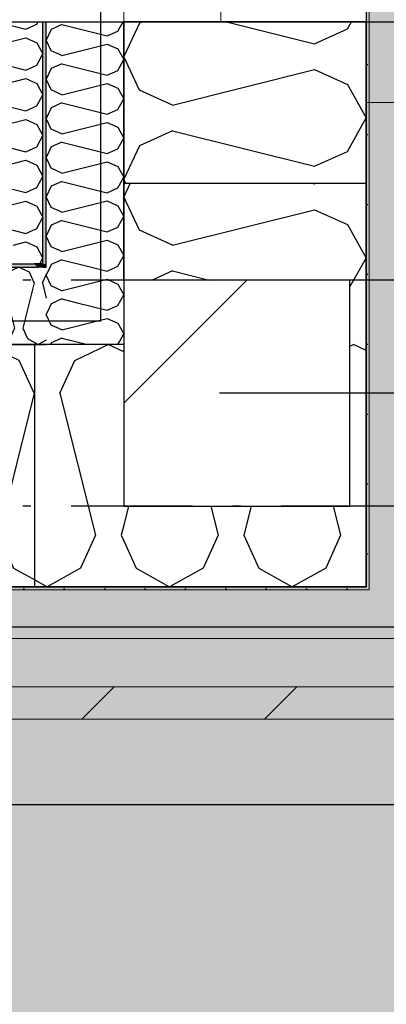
# Model space of a CAD drawing. Header units: millimetres. Extents: x -173281 to 144469, y -85977 to 83288.
# Tile 38 of 88: x -71078 to -70851, y -45421 to -44811. Entities that reach past the tile are written whole.
import ezdxf

# ---------------------------------------------------------------- set-up
doc = ezdxf.new("R2010")
doc.units = ezdxf.units.MM
doc.header["$LTSCALE"] = 0.5
doc.header["$MEASUREMENT"] = 0
for name, pattern in [('Over snittplan', [260, 150, -50, 10, -50]), ('PLINE', [0]), ('Prikk & stiplet', [1340.555525, 705.555534, -352.777767, 0, -282.222223])]:
    doc.linetypes.add(name, pattern=pattern)
for name, color, linetype in [('222- Søyler', 7, 'Continuous'), ('222- Søyler  (Skravur)', 7, 'Continuous'), ('223- Bjelker', 7, 'Continuous'), ('231- Bærende yttervegger', 7, 'Continuous'), ('231- Bærende yttervegger (Skravur)', 7, 'Continuous'), ('231- Bærende yttervegger(Nye konstruksjoner)', 7, 'Continuous'), ('232- Ikke-bærende yttervegger', 7, 'Continuous'), ('232- Ikke-bærende yttervegger (Skravur)(Nye konstruksjoner)', 7, 'Continuous'), ('232- Ikke-bærende yttervegger(Nye konstruksjoner)', 7, 'Continuous'), ('235- Utvendig kledning og overflate (Skravur)(Nye konstruksjoner)', 7, 'Continuous'), ('244- Vinduer_ dører_ foldevegger(Nye konstruksjoner)', 7, 'Continuous'), ('252- Gulv på grunn_ bunnplate', 7, 'Continuous'), ('256- Faste himlinger og overflatebehandling(Nye konstruksjoner)', 7, 'Continuous')]:
    doc.layers.add(name, color=color, linetype=linetype)
doc.layers.add('234- Vinduer_ dører_ porter(Nye konstruksjoner)', color=7, linetype='Continuous', lineweight=0)
doc.layers.add('235- Utvendig kledning og overflate(Nye konstruksjoner)', color=7, linetype='Continuous', lineweight=0)
pattern_1 = [(0, (0, 0), (0, 43.30127), [0, -25]), (0, (12.5, 21.65), (0, 43.30127), [0, -25])]

# ---------------------------------------------------------------- blocks, each defined once
blk = doc.blocks.new('*X349')
at = {"layer": '231- Bærende yttervegger (Skravur)', "linetype": 'PLINE'}
for p, q in [((-70873.16, -45012.97), (-70870.96, -45011.93)), ((-70863.16, -45015.62), (-70870.96, -45011.93)), ((-70883.46, -45111.93), (-70878.93, -45130.04)), ((-70878.93, -45130.04), (-70883.97, -45141.11))]:
    blk.add_line(p, q, dxfattribs=at)
blk = doc.blocks.new('*X353')
at = {"layer": '231- Bærende yttervegger (Skravur)', "linetype": 'PLINE'}
for p, q in [((-71043.44, -45021.73), (-71022.72, -45011.93)), ((-71013.16, -45016.45), (-71022.72, -45011.93)), ((-71052.69, -45042.05), (-71043.44, -45021.73)), ((-71052.69, -45042.05), (-71030.69, -45130.04)), ((-71013.16, -45123.68), (-71014.75, -45130.04)), ((-71030.69, -45130.04), (-71039.94, -45150.36)), ((-71014.75, -45130.04), (-71013.16, -45133.54)), ((-71039.94, -45150.36), (-71060.66, -45161.93)), ((-71068.16, -45157.74), (-71060.66, -45161.93))]:
    blk.add_line(p, q, dxfattribs=at)
blk = doc.blocks.new('*X354')
at = {"layer": '231- Bærende yttervegger (Skravur)', "linetype": 'PLINE'}
for p, q in [((-71010.22, -45111.93), (-71013.16, -45123.68)), ((-70959.34, -45111.93), (-70954.81, -45130.04)), ((-70934.34, -45111.93), (-70938.87, -45130.04)), ((-71013.16, -45133.54), (-71005.5, -45150.36)), ((-70954.81, -45130.04), (-70964.06, -45150.36)), ((-70938.87, -45130.04), (-70929.63, -45150.36)), ((-70883.97, -45141.11), (-70888.18, -45150.36)), ((-71005.5, -45150.36), (-70984.78, -45161.93)), ((-70964.06, -45150.36), (-70984.78, -45161.93)), ((-70929.63, -45150.36), (-70908.9, -45161.93)), ((-70888.18, -45150.36), (-70908.9, -45161.93))]:
    blk.add_line(p, q, dxfattribs=at)
blk = doc.blocks.new('*X364')
at = {"layer": '231- Bærende yttervegger (Skravur)', "linetype": 'PLINE'}
for p, q in [((-71009.17, -44911.93), (-71013.16, -44920.35)), ((-70896.86, -44911.93), (-70895.04, -44912.38)), ((-70895.04, -44912.38), (-70894.04, -44911.93)), ((-71003.35, -44941.08), (-71013.16, -44920.35)), ((-70983.03, -44950.32), (-70895.04, -44928.32)), ((-70895.04, -44928.32), (-70874.72, -44937.57)), ((-70874.72, -44937.57), (-70863.16, -44958.29)), ((-70983.03, -44950.32), (-71003.35, -44941.08)), ((-70873.16, -44976.21), (-70863.16, -44958.29)), ((-70983.03, -44966.26), (-70995.48, -44971.93)), ((-70983.03, -44966.26), (-70960.38, -44971.93))]:
    blk.add_line(p, q, dxfattribs=at)
blk = doc.blocks.new('Vindu[39]')
at = {"layer": '234- Vinduer_ dører_ porter(Nye konstruksjoner)', "linetype": 'PLINE'}
for p, q in [((-71013.16, -44191.93), (-71013.16, -44811.93)), ((-70863.16, -44191.93), (-70863.16, -44811.93)), ((-70953.16, -44811.93), (-70953.16, -44796.93)), ((-70861.16, -44796.93), (-70861.16, -44811.93)), ((-70833.16, -44861.93), (-70863.16, -44861.93))]:
    blk.add_line(p, q, dxfattribs=at)
at = {"layer": '244- Vinduer_ dører_ foldevegger(Nye konstruksjoner)', "linetype": 'PLINE'}
for p, q in [((-70953.16, -44811.93), (-71013.16, -44811.93)), ((-70863.16, -44811.93), (-70953.16, -44811.93)), ((-70863.16, -44811.93), (-70953.16, -44811.93)), ((-70863.16, -44811.93), (-70863.16, -44861.93))]:
    blk.add_line(p, q, dxfattribs=at)
blk = doc.blocks.new('*X718')
at = {"layer": '232- Ikke-bærende yttervegger (Skravur)(Nye konstruksjoner)', "linetype": 'PLINE'}
for p, q in [((-71061.09, -44968.78), (-71061.15, -44968.89)), ((-71058.02, -44975.55), (-71061.15, -44968.94)), ((-71051.52, -44978.51), (-71058.02, -44975.55)), ((-71051.52, -44978.51), (-71050.56, -44978.27)), ((-71058.02, -44986.57), (-71061.15, -44993.18)), ((-71051.52, -44983.61), (-71058.02, -44986.57)), ((-71051.52, -44983.61), (-71041.97, -44986)), ((-71058.02, -44999.83), (-71061.15, -44993.22)), ((-71051.52, -45002.79), (-71058.02, -44999.83)), ((-71051.52, -45002.79), (-71029.44, -44997.27)), ((-71058.02, -45010.85), (-71058.53, -45011.92)), ((-71051.52, -45007.89), (-71058.02, -45010.85)), ((-71051.52, -45007.89), (-71035.38, -45011.92)), ((-71016.84, -45011.93), (-71015.61, -45009.72))]:
    blk.add_line(p, q, dxfattribs=at)
blk = doc.blocks.new('*X720')
at = {"layer": '232- Ikke-bærende yttervegger (Skravur)(Nye konstruksjoner)', "linetype": 'PLINE'}
for p, q in [((-71058.8, -44963.92), (-71061.09, -44968.78)), ((-71033.13, -44963.92), (-71023.36, -44966.37)), ((-71023.36, -44966.37), (-71018, -44963.93)), ((-71050.56, -44978.27), (-71023.36, -44971.47)), ((-71023.36, -44971.47), (-71016.86, -44974.43)), ((-71016.86, -44974.43), (-71013.16, -44981.06)), ((-71016.86, -44987.69), (-71013.16, -44981.06)), ((-71041.97, -44986), (-71023.36, -44990.65)), ((-71023.36, -44990.65), (-71016.86, -44987.69)), ((-71029.44, -44997.27), (-71023.36, -44995.75)), ((-71023.36, -44995.75), (-71016.86, -44998.71)), ((-71016.86, -44998.71), (-71013.16, -45005.34)), ((-71015.61, -45009.72), (-71013.16, -45005.34))]:
    blk.add_line(p, q, dxfattribs=at)
blk = doc.blocks.new('*X722')
at = {"layer": '232- Ikke-bærende yttervegger (Skravur)(Nye konstruksjoner)', "linetype": 'PLINE'}
for p, q in [((-71058.02, -44816.6), (-71061.16, -44823.23)), ((-71051.52, -44813.64), (-71058.02, -44816.6)), ((-71051.52, -44813.64), (-71023.36, -44820.68)), ((-71023.36, -44820.68), (-71016.86, -44817.72)), ((-71016.86, -44817.72), (-71013.63, -44811.93)), ((-71058.02, -44829.86), (-71061.16, -44823.23)), ((-71051.52, -44832.82), (-71058.02, -44829.86)), ((-71051.52, -44832.82), (-71023.36, -44825.78)), ((-71023.36, -44825.78), (-71016.86, -44828.74)), ((-71016.86, -44828.74), (-71013.16, -44835.37)), ((-71016.86, -44842), (-71013.16, -44835.37)), ((-71058.02, -44840.88), (-71061.16, -44847.51)), ((-71051.52, -44837.92), (-71058.02, -44840.88)), ((-71051.52, -44837.92), (-71023.36, -44844.96)), ((-71023.36, -44844.96), (-71016.86, -44842)), ((-71058.02, -44854.14), (-71061.16, -44847.51)), ((-71051.52, -44857.1), (-71058.02, -44854.14)), ((-71051.52, -44857.1), (-71023.36, -44850.06)), ((-71023.36, -44850.06), (-71016.86, -44853.02)), ((-71016.86, -44853.02), (-71013.16, -44859.65)), ((-71016.86, -44866.28), (-71013.16, -44859.65)), ((-71058.02, -44865.16), (-71061.16, -44871.79)), ((-71051.52, -44862.2), (-71058.02, -44865.16)), ((-71051.52, -44862.2), (-71023.36, -44869.24)), ((-71023.36, -44869.24), (-71016.86, -44866.28)), ((-71058.02, -44878.42), (-71061.16, -44871.79)), ((-71051.52, -44881.38), (-71058.02, -44878.42)), ((-71051.52, -44881.38), (-71023.36, -44874.34)), ((-71023.36, -44874.34), (-71016.86, -44877.3)), ((-71016.86, -44877.3), (-71013.16, -44883.93)), ((-71016.86, -44890.56), (-71013.16, -44883.93)), ((-71058.02, -44889.44), (-71061.16, -44896.07)), ((-71051.52, -44886.48), (-71058.02, -44889.44)), ((-71051.52, -44886.48), (-71023.36, -44893.52)), ((-71023.36, -44893.52), (-71016.86, -44890.56)), ((-71058.02, -44902.7), (-71061.16, -44896.07)), ((-71051.52, -44905.66), (-71058.02, -44902.7)), ((-71051.52, -44905.66), (-71023.36, -44898.62)), ((-71023.36, -44898.62), (-71016.86, -44901.58)), ((-71016.86, -44901.58), (-71013.16, -44908.21)), ((-71016.86, -44914.84), (-71013.16, -44908.21)), ((-71058.02, -44913.72), (-71061.16, -44920.35)), ((-71051.52, -44910.76), (-71058.02, -44913.72)), ((-71051.52, -44910.76), (-71023.36, -44917.8)), ((-71023.36, -44917.8), (-71016.86, -44914.84)), ((-71058.02, -44926.98), (-71061.16, -44920.35)), ((-71051.52, -44929.94), (-71058.02, -44926.98)), ((-71051.52, -44929.94), (-71023.36, -44922.9)), ((-71023.36, -44922.9), (-71016.86, -44925.86)), ((-71016.86, -44925.86), (-71013.16, -44932.49)), ((-71016.86, -44939.13), (-71013.16, -44932.49)), ((-71058.02, -44938), (-71061.16, -44944.64)), ((-71051.52, -44935.05), (-71058.02, -44938)), ((-71051.52, -44935.05), (-71023.36, -44942.08)), ((-71023.36, -44942.08), (-71016.86, -44939.13)), ((-71058.02, -44951.27), (-71061.16, -44944.64)), ((-71051.52, -44954.23), (-71058.02, -44951.27)), ((-71051.52, -44954.23), (-71023.36, -44947.19)), ((-71023.36, -44947.19), (-71016.86, -44950.14)), ((-71016.86, -44950.14), (-71013.16, -44956.78)), ((-71016.86, -44963.41), (-71013.16, -44956.78)), ((-71058.02, -44962.29), (-71058.8, -44963.92)), ((-71051.52, -44959.33), (-71058.02, -44962.29)), ((-71051.52, -44959.33), (-71033.13, -44963.92)), ((-71018, -44963.93), (-71016.86, -44963.41))]:
    blk.add_line(p, q, dxfattribs=at)
blk = doc.blocks.new('*X723')
at = {"layer": '232- Ikke-bærende yttervegger (Skravur)(Nye konstruksjoner)', "linetype": 'PLINE'}
for p, q in [((-71109.89, -44913.45), (-71113.16, -44920.35)), ((-71106.52, -44911.91), (-71109.89, -44913.45)), ((-71096.92, -44911.91), (-71073.79, -44917.7)), ((-71073.79, -44917.7), (-71067.01, -44914.61)), ((-71067.01, -44914.61), (-71065.51, -44911.92)), ((-71111.88, -44923.07), (-71113.16, -44920.35)), ((-71103.12, -44930.34), (-71073.79, -44923.01)), ((-71073.79, -44923.01), (-71067.01, -44926.09)), ((-71067.01, -44926.09), (-71063.16, -44933)), ((-71103.12, -44930.34), (-71104.48, -44929.72)), ((-71067.01, -44939.91), (-71063.16, -44933)), ((-71095.88, -44937.47), (-71073.79, -44942.99)), ((-71073.79, -44942.99), (-71067.01, -44939.91)), ((-71081.66, -44950.27), (-71073.79, -44948.3)), ((-71073.79, -44948.3), (-71067.01, -44951.39)), ((-71067.01, -44951.39), (-71063.16, -44958.29)), ((-71065.18, -44961.92), (-71063.16, -44958.29))]:
    blk.add_line(p, q, dxfattribs=at)
blk = doc.blocks.new('*X725')
at = {"layer": '232- Ikke-bærende yttervegger (Skravur)(Nye konstruksjoner)', "linetype": 'PLINE'}
for p, q in [((-71109.89, -44812.27), (-71113.16, -44819.18)), ((-71109.13, -44811.93), (-71109.89, -44812.27)), ((-71092.18, -44811.93), (-71073.79, -44816.53)), ((-71073.79, -44816.53), (-71067.01, -44813.44)), ((-71067.01, -44813.44), (-71066.17, -44811.93)), ((-71109.89, -44826.09), (-71113.16, -44819.18)), ((-71103.12, -44829.17), (-71073.79, -44821.84)), ((-71073.79, -44821.84), (-71067.01, -44824.92)), ((-71103.12, -44829.17), (-71109.89, -44826.09)), ((-71067.01, -44824.92), (-71063.16, -44831.83)), ((-71103.12, -44834.49), (-71109.89, -44837.57)), ((-71103.12, -44834.49), (-71073.79, -44841.82)), ((-71067.01, -44838.74), (-71063.16, -44831.83)), ((-71109.89, -44837.57), (-71113.16, -44844.48)), ((-71073.79, -44841.82), (-71067.01, -44838.74)), ((-71109.89, -44851.38), (-71113.16, -44844.48)), ((-71103.12, -44854.46), (-71073.79, -44847.13)), ((-71073.79, -44847.13), (-71067.01, -44850.21)), ((-71103.12, -44854.46), (-71109.89, -44851.38)), ((-71067.01, -44850.21), (-71063.16, -44857.12)), ((-71103.12, -44859.78), (-71109.89, -44862.86)), ((-71103.12, -44859.78), (-71073.79, -44867.11)), ((-71067.01, -44864.03), (-71063.16, -44857.12)), ((-71109.89, -44862.86), (-71113.16, -44869.77)), ((-71073.79, -44867.11), (-71067.01, -44864.03)), ((-71109.89, -44876.68), (-71113.16, -44869.77)), ((-71103.12, -44879.76), (-71073.79, -44872.43)), ((-71073.79, -44872.43), (-71067.01, -44875.51)), ((-71103.12, -44879.76), (-71109.89, -44876.68)), ((-71067.01, -44875.51), (-71063.16, -44882.41)), ((-71067.01, -44889.32), (-71063.16, -44882.41)), ((-71109.89, -44888.15), (-71113.16, -44895.06)), ((-71103.12, -44885.07), (-71109.89, -44888.15)), ((-71103.12, -44885.07), (-71073.79, -44892.4)), ((-71073.79, -44892.4), (-71067.01, -44889.32)), ((-71109.89, -44901.97), (-71113.16, -44895.06)), ((-71103.12, -44905.05), (-71109.89, -44901.97)), ((-71103.12, -44905.05), (-71073.79, -44897.72)), ((-71073.79, -44897.72), (-71067.01, -44900.8)), ((-71067.01, -44900.8), (-71063.16, -44907.71)), ((-71065.51, -44911.92), (-71063.16, -44907.71)), ((-71103.12, -44910.36), (-71106.52, -44911.91)), ((-71103.12, -44910.36), (-71096.92, -44911.91))]:
    blk.add_line(p, q, dxfattribs=at)
blk = doc.blocks.new('*X792')
at = {"layer": '232- Ikke-bærende yttervegger (Skravur)(Nye konstruksjoner)', "linetype": 'PLINE'}
blk.add_line((-71061.28, -44968.61), (-71061.16, -44968.33), dxfattribs=at)
blk = doc.blocks.new('*X797')
at = {"layer": '232- Ikke-bærende yttervegger (Skravur)(Nye konstruksjoner)', "linetype": 'PLINE'}
for p, q in [((-71449.08, -44967), (-71442.45, -44963.86)), ((-71435.82, -44967), (-71442.45, -44963.86)), ((-71424.8, -44967), (-71418.17, -44963.87)), ((-71411.54, -44967), (-71418.17, -44963.87)), ((-71400.52, -44967.01), (-71393.89, -44963.87)), ((-71387.25, -44967.01), (-71393.89, -44963.87)), ((-71376.24, -44967.01), (-71369.6, -44963.87)), ((-71362.97, -44967.01), (-71369.6, -44963.87)), ((-71351.95, -44967.01), (-71345.32, -44963.88)), ((-71338.69, -44967.02), (-71345.32, -44963.88)), ((-71327.67, -44967.02), (-71321.04, -44963.88)), ((-71314.41, -44967.02), (-71321.04, -44963.88)), ((-71303.39, -44967.02), (-71296.76, -44963.88)), ((-71290.13, -44967.02), (-71296.76, -44963.88)), ((-71279.11, -44967.02), (-71272.48, -44963.89)), ((-71265.85, -44967.03), (-71272.48, -44963.89)), ((-71254.83, -44967.03), (-71248.2, -44963.89)), ((-71241.57, -44967.03), (-71248.2, -44963.89)), ((-71230.55, -44967.03), (-71223.92, -44963.9)), ((-71217.29, -44967.03), (-71223.92, -44963.9)), ((-71206.27, -44967.04), (-71199.64, -44963.9)), ((-71193, -44967.04), (-71199.64, -44963.9)), ((-71181.99, -44967.04), (-71175.35, -44963.9)), ((-71168.72, -44967.04), (-71175.35, -44963.9)), ((-71157.7, -44967.04), (-71151.07, -44963.91)), ((-71144.44, -44967.05), (-71151.07, -44963.91)), ((-71133.42, -44967.05), (-71126.79, -44963.91)), ((-71120.16, -44967.05), (-71126.79, -44963.91)), ((-71109.14, -44967.05), (-71102.51, -44963.91)), ((-71095.88, -44967.05), (-71102.51, -44963.91)), ((-71084.86, -44967.05), (-71078.23, -44963.92)), ((-71071.6, -44967.06), (-71078.23, -44963.92)), ((-71460.1, -44967), (-71463.15, -44965.55)), ((-71457.14, -44973.5), (-71460.1, -44967)), ((-71452.04, -44973.5), (-71449.08, -44967)), ((-71432.86, -44973.5), (-71435.82, -44967)), ((-71427.76, -44973.5), (-71424.8, -44967)), ((-71408.58, -44973.51), (-71411.54, -44967)), ((-71403.48, -44973.51), (-71400.52, -44967.01)), ((-71384.3, -44973.51), (-71387.25, -44967.01)), ((-71379.2, -44973.51), (-71376.24, -44967.01)), ((-71360.02, -44973.51), (-71362.97, -44967.01)), ((-71354.91, -44973.52), (-71351.95, -44967.01)), ((-71335.73, -44973.52), (-71338.69, -44967.02)), ((-71330.63, -44973.52), (-71327.67, -44967.02)), ((-71311.45, -44973.52), (-71314.41, -44967.02)), ((-71306.35, -44973.52), (-71303.39, -44967.02)), ((-71287.17, -44973.53), (-71290.13, -44967.02)), ((-71282.07, -44973.53), (-71279.11, -44967.02)), ((-71262.89, -44973.53), (-71265.85, -44967.03)), ((-71257.79, -44973.53), (-71254.83, -44967.03)), ((-71238.61, -44973.53), (-71241.57, -44967.03)), ((-71233.51, -44973.53), (-71230.55, -44967.03)), ((-71214.33, -44973.54), (-71217.29, -44967.03)), ((-71209.23, -44973.54), (-71206.27, -44967.04)), ((-71190.05, -44973.54), (-71193, -44967.04)), ((-71184.95, -44973.54), (-71181.99, -44967.04)), ((-71165.77, -44973.54), (-71168.72, -44967.04)), ((-71160.66, -44973.55), (-71157.7, -44967.04)), ((-71141.48, -44973.55), (-71144.44, -44967.05)), ((-71136.38, -44973.55), (-71133.42, -44967.05)), ((-71117.2, -44973.55), (-71120.16, -44967.05)), ((-71112.1, -44973.55), (-71109.14, -44967.05)), ((-71092.92, -44973.56), (-71095.88, -44967.05)), ((-71087.82, -44973.56), (-71084.86, -44967.05)), ((-71068.64, -44973.56), (-71071.6, -44967.06)), ((-71063.54, -44973.56), (-71061.28, -44968.61)), ((-71457.14, -44973.5), (-71463.16, -44997.55)), ((-71452.04, -44973.5), (-71445, -45001.66)), ((-71432.86, -44973.5), (-71439.9, -45001.66)), ((-71427.76, -44973.5), (-71420.72, -45001.66)), ((-71408.58, -44973.51), (-71415.62, -45001.66)), ((-71403.48, -44973.51), (-71396.44, -45001.67)), ((-71384.3, -44973.51), (-71391.34, -45001.67)), ((-71379.2, -44973.51), (-71372.16, -45001.67)), ((-71360.02, -44973.51), (-71367.06, -45001.67)), ((-71354.91, -44973.52), (-71347.88, -45001.67)), ((-71335.73, -44973.52), (-71342.78, -45001.67)), ((-71330.63, -44973.52), (-71323.6, -45001.68)), ((-71311.45, -44973.52), (-71318.5, -45001.68)), ((-71306.35, -44973.52), (-71299.32, -45001.68)), ((-71287.17, -44973.53), (-71294.22, -45001.68)), ((-71282.07, -44973.53), (-71275.04, -45001.68)), ((-71262.89, -44973.53), (-71269.93, -45001.69)), ((-71257.79, -44973.53), (-71250.75, -45001.69)), ((-71238.61, -44973.53), (-71245.65, -45001.69)), ((-71233.51, -44973.53), (-71226.47, -45001.69)), ((-71214.33, -44973.54), (-71221.37, -45001.69)), ((-71209.23, -44973.54), (-71202.19, -45001.7)), ((-71190.05, -44973.54), (-71197.09, -45001.7)), ((-71184.95, -44973.54), (-71177.91, -45001.7)), ((-71165.77, -44973.54), (-71172.81, -45001.7)), ((-71160.66, -44973.55), (-71153.63, -45001.7)), ((-71141.48, -44973.55), (-71148.53, -45001.7)), ((-71136.38, -44973.55), (-71129.35, -45001.71)), ((-71117.2, -44973.55), (-71124.25, -45001.71)), ((-71112.1, -44973.55), (-71105.07, -45001.71)), ((-71092.92, -44973.56), (-71099.97, -45001.71)), ((-71087.82, -44973.56), (-71080.79, -45001.71)), ((-71068.64, -44973.56), (-71075.68, -45001.72)), ((-71063.54, -44973.56), (-71061.15, -44983.13)), ((-71463.16, -45003.91), (-71461.23, -45008.16)), ((-71445, -45001.66), (-71447.96, -45008.16)), ((-71439.9, -45001.66), (-71436.95, -45008.16)), ((-71420.72, -45001.66), (-71423.68, -45008.16)), ((-71415.62, -45001.66), (-71412.66, -45008.17)), ((-71396.44, -45001.67), (-71399.4, -45008.17)), ((-71391.34, -45001.67), (-71388.38, -45008.17)), ((-71372.16, -45001.67), (-71375.12, -45008.17)), ((-71367.06, -45001.67), (-71364.1, -45008.17)), ((-71347.88, -45001.67), (-71350.84, -45008.17)), ((-71342.78, -45001.67), (-71339.82, -45008.18)), ((-71323.6, -45001.68), (-71326.56, -45008.18)), ((-71318.5, -45001.68), (-71315.54, -45008.18)), ((-71299.32, -45001.68), (-71302.28, -45008.18)), ((-71294.22, -45001.68), (-71291.26, -45008.18)), ((-71275.04, -45001.68), (-71278, -45008.19)), ((-71269.93, -45001.69), (-71266.98, -45008.19)), ((-71250.75, -45001.69), (-71253.71, -45008.19)), ((-71245.65, -45001.69), (-71242.69, -45008.19)), ((-71226.47, -45001.69), (-71229.43, -45008.19)), ((-71221.37, -45001.69), (-71218.41, -45008.2)), ((-71202.19, -45001.7), (-71205.15, -45008.2)), ((-71197.09, -45001.7), (-71194.13, -45008.2)), ((-71177.91, -45001.7), (-71180.87, -45008.2)), ((-71172.81, -45001.7), (-71169.85, -45008.2)), ((-71153.63, -45001.7), (-71156.59, -45008.2)), ((-71148.53, -45001.7), (-71145.57, -45008.21)), ((-71129.35, -45001.71), (-71132.31, -45008.21)), ((-71124.25, -45001.71), (-71121.29, -45008.21)), ((-71105.07, -45001.71), (-71108.03, -45008.21)), ((-71099.97, -45001.71), (-71097.01, -45008.21)), ((-71080.79, -45001.71), (-71083.75, -45008.22)), ((-71075.68, -45001.72), (-71072.73, -45008.22)), ((-71461.23, -45008.16), (-71454.6, -45011.86)), ((-71447.96, -45008.16), (-71454.6, -45011.86)), ((-71436.95, -45008.16), (-71430.31, -45011.86)), ((-71423.68, -45008.16), (-71430.31, -45011.86)), ((-71412.66, -45008.17), (-71406.03, -45011.87)), ((-71399.4, -45008.17), (-71406.03, -45011.87)), ((-71388.38, -45008.17), (-71381.75, -45011.87)), ((-71375.12, -45008.17), (-71381.75, -45011.87)), ((-71364.1, -45008.17), (-71357.47, -45011.87)), ((-71350.84, -45008.17), (-71357.47, -45011.87)), ((-71339.82, -45008.18), (-71333.19, -45011.88)), ((-71326.56, -45008.18), (-71333.19, -45011.88)), ((-71315.54, -45008.18), (-71308.91, -45011.88)), ((-71302.28, -45008.18), (-71308.91, -45011.88)), ((-71291.26, -45008.18), (-71284.63, -45011.89)), ((-71278, -45008.19), (-71284.63, -45011.89)), ((-71266.98, -45008.19), (-71260.35, -45011.89)), ((-71253.71, -45008.19), (-71260.35, -45011.89)), ((-71242.69, -45008.19), (-71236.06, -45011.89)), ((-71229.43, -45008.19), (-71236.06, -45011.89)), ((-71218.41, -45008.2), (-71211.78, -45011.9)), ((-71205.15, -45008.2), (-71211.78, -45011.9)), ((-71194.13, -45008.2), (-71187.5, -45011.9)), ((-71180.87, -45008.2), (-71187.5, -45011.9)), ((-71169.85, -45008.2), (-71163.22, -45011.9)), ((-71156.59, -45008.2), (-71163.22, -45011.9)), ((-71145.57, -45008.21), (-71138.94, -45011.91)), ((-71132.31, -45008.21), (-71138.94, -45011.91)), ((-71121.29, -45008.21), (-71114.66, -45011.91)), ((-71108.03, -45008.21), (-71114.66, -45011.91)), ((-71097.01, -45008.21), (-71090.38, -45011.92)), ((-71083.75, -45008.22), (-71090.38, -45011.92)), ((-71072.73, -45008.22), (-71066.1, -45011.92)), ((-71061.15, -45009.16), (-71066.1, -45011.92))]:
    blk.add_line(p, q, dxfattribs=at)
blk = doc.blocks.new('*X1126')
at = {"layer": '232- Ikke-bærende yttervegger (Skravur)(Nye konstruksjoner)', "linetype": 'PLINE'}
for p, q in [((-71422.84, -45021.73), (-71402.12, -45011.93)), ((-71381.4, -45021.73), (-71402.12, -45011.93)), ((-71346.96, -45021.73), (-71326.24, -45011.93)), ((-71305.52, -45021.73), (-71326.24, -45011.93)), ((-71271.08, -45021.73), (-71250.36, -45011.93)), ((-71229.64, -45021.73), (-71250.36, -45011.93)), ((-71195.2, -45021.73), (-71174.48, -45011.93)), ((-71153.76, -45021.73), (-71174.48, -45011.93)), ((-71119.32, -45021.73), (-71098.6, -45011.93)), ((-71077.88, -45021.73), (-71098.6, -45011.93)), ((-71457.27, -45021.73), (-71463.14, -45018.96)), ((-71448.03, -45042.05), (-71457.27, -45021.73)), ((-71432.09, -45042.05), (-71422.84, -45021.73)), ((-71372.15, -45042.05), (-71381.4, -45021.73)), ((-71356.21, -45042.05), (-71346.96, -45021.73)), ((-71296.27, -45042.05), (-71305.52, -45021.73)), ((-71280.33, -45042.05), (-71271.08, -45021.73)), ((-71220.39, -45042.05), (-71229.64, -45021.73)), ((-71204.45, -45042.05), (-71195.2, -45021.73)), ((-71144.51, -45042.05), (-71153.76, -45021.73)), ((-71128.57, -45042.05), (-71119.32, -45021.73)), ((-71068.63, -45042.05), (-71077.88, -45021.73)), ((-71448.03, -45042.05), (-71463.14, -45102.51)), ((-71432.09, -45042.05), (-71410.09, -45130.04)), ((-71372.15, -45042.05), (-71394.15, -45130.04)), ((-71356.21, -45042.05), (-71334.21, -45130.04)), ((-71296.27, -45042.05), (-71318.27, -45130.04)), ((-71280.33, -45042.05), (-71258.33, -45130.04)), ((-71220.39, -45042.05), (-71242.39, -45130.04)), ((-71204.45, -45042.05), (-71182.45, -45130.04)), ((-71144.51, -45042.05), (-71166.51, -45130.04)), ((-71128.57, -45042.05), (-71106.57, -45130.04)), ((-71068.63, -45042.05), (-71090.63, -45130.04)), ((-71410.09, -45130.04), (-71419.33, -45150.36)), ((-71394.15, -45130.04), (-71384.9, -45150.36)), ((-71334.21, -45130.04), (-71343.46, -45150.36)), ((-71318.27, -45130.04), (-71309.02, -45150.36)), ((-71258.33, -45130.04), (-71267.58, -45150.36)), ((-71242.39, -45130.04), (-71233.14, -45150.36)), ((-71182.45, -45130.04), (-71191.7, -45150.36)), ((-71166.51, -45130.04), (-71157.26, -45150.36)), ((-71106.57, -45130.04), (-71115.82, -45150.36)), ((-71090.63, -45130.04), (-71081.38, -45150.36)), ((-71463.14, -45145.17), (-71460.78, -45150.36)), ((-71460.78, -45150.36), (-71440.06, -45161.93)), ((-71419.33, -45150.36), (-71440.06, -45161.93)), ((-71384.9, -45150.36), (-71364.18, -45161.93)), ((-71343.46, -45150.36), (-71364.18, -45161.93)), ((-71309.02, -45150.36), (-71288.3, -45161.93)), ((-71267.58, -45150.36), (-71288.3, -45161.93)), ((-71233.14, -45150.36), (-71212.42, -45161.93)), ((-71191.7, -45150.36), (-71212.42, -45161.93)), ((-71157.26, -45150.36), (-71136.54, -45161.93)), ((-71115.82, -45150.36), (-71136.54, -45161.93)), ((-71081.38, -45150.36), (-71068.16, -45157.74))]:
    blk.add_line(p, q, dxfattribs=at)
blk = doc.blocks.new('*X1187')
at = {"layer": '232- Ikke-bærende yttervegger (Skravur)(Nye konstruksjoner)', "linetype": 'PLINE'}
for p, q in [((-71003.34, -44812.79), (-71013.15, -44833.51)), ((-71001.45, -44811.93), (-71003.34, -44812.79)), ((-70949.47, -44811.94), (-70895.03, -44825.56)), ((-70895.03, -44825.56), (-70874.71, -44816.31)), ((-70874.71, -44816.31), (-70872.27, -44811.95)), ((-71003.34, -44854.23), (-71013.15, -44833.51)), ((-70983.03, -44863.48), (-70895.03, -44841.5)), ((-70895.03, -44841.5), (-70874.71, -44850.75)), ((-70983.03, -44863.48), (-71003.34, -44854.23)), ((-70874.71, -44850.75), (-70863.15, -44871.47)), ((-70874.72, -44892.19), (-70863.15, -44871.47)), ((-70983.03, -44879.42), (-71003.35, -44888.67)), ((-70983.03, -44879.42), (-70895.04, -44901.44)), ((-71003.35, -44888.67), (-71013.16, -44909.39)), ((-70895.04, -44901.44), (-70874.72, -44892.19)), ((-71011.96, -44911.93), (-71013.16, -44909.39))]:
    blk.add_line(p, q, dxfattribs=at)

msp = doc.modelspace()

# ---------------------------------------------------------------- hatches: boundary and pattern name
at = {"layer": '222- Søyler  (Skravur)', "linetype": 'Continuous'}
h = msp.add_hatch(dxfattribs=at)
h.set_pattern_fill('Skrålinjer_3', color=256, style=0, pattern_type=2)
h.set_pattern_definition([(45, (0, 0), (-127.2792, 127.2792), [])])
h.paths.add_polyline_path([(-70873.16, -45111.93), (-70873.16, -44971.93), (-71013.16, -44971.93), (-71013.16, -45111.93)])
at = {"layer": '232- Ikke-bærende yttervegger (Skravur)(Nye konstruksjoner)', "linetype": 'Continuous'}
for points in [[(-71063.16, -44961.92), (-71061.16, -44961.92), (-71061.16, -44811.93), (-71063.16, -44811.93)], [(-71463.15, -44961.86), (-71463.15, -44963.86), (-71066.49, -44963.92), (-71068.72, -44961.92)], [(-71063.16, -44961.92), (-71068.72, -44961.92), (-71066.49, -44963.92), (-71063.16, -44963.92)], [(-71063.16, -44963.92), (-71061.16, -44963.92), (-71061.16, -44961.92), (-71063.16, -44961.92)]]:
    msp.add_hatch(color=256, dxfattribs=at).paths.add_polyline_path(points)
at = {"layer": '235- Utvendig kledning og overflate (Skravur)(Nye konstruksjoner)', "linetype": 'Continuous'}
h = msp.add_hatch(dxfattribs=at)
h.set_pattern_fill('Prikker_tett', color=256, style=0, pattern_type=2)
h.set_pattern_definition(pattern_1)
h.paths.add_polyline_path([(-70863.16, -45161.93), (-70861.16, -45161.93), (-70861.16, -44811.93), (-70863.16, -44811.93)])
h = msp.add_hatch(dxfattribs=at)
h.set_pattern_fill('Prikker_tett', color=256, style=0, pattern_type=2)
h.set_pattern_definition(pattern_1)
h.paths.add_polyline_path([(-71463.18, -45163.93), (-70863.16, -45163.93), (-70863.16, -45161.93), (-71463.18, -45161.93)])
h = msp.add_hatch(dxfattribs=at)
h.set_pattern_fill('Prikker_tett', color=256, style=0, pattern_type=2)
h.set_pattern_definition(pattern_1)
h.paths.add_polyline_path([(-70861.16, -45163.93), (-70863.16, -45161.93), (-70863.16, -45163.93)])
h = msp.add_hatch(dxfattribs=at)
h.set_pattern_fill('Prikker_tett', color=256, style=0, pattern_type=2)
h.set_pattern_definition(pattern_1)
h.paths.add_polyline_path([(-70861.16, -45161.93), (-70863.16, -45161.93), (-70861.16, -45163.93)])
h = msp.add_hatch(dxfattribs=at)
h.set_pattern_fill('Skrålinjer_2', color=256, style=0, pattern_type=2)
h.set_pattern_definition([(45, (0, 0), (-56.56854, 56.56854), [80, 0])])
h.paths.add_polyline_path([(-71463.2, -45243.93), (-70801.16, -45243.93), (-70801.16, -45223.93), (-71463.19, -45223.93)])
at = {"layer": '256- Faste himlinger og overflatebehandling(Nye konstruksjoner)', "linetype": 'Continuous'}
msp.add_hatch(color=256, dxfattribs=at).paths.add_polyline_path([(-77573.16, -45166.93), (-76163.16, -45166.93), (-76163.16, -46156.93), (-69793.16, -46156.93), (-66143.16, -46186.93), (-60353.16, -46186.93), (-60353.16, -43186.93), (-59123.16, -43186.93), (-59123.16, -36146.93), (-60353.16, -36146.93), (-60353.16, -12056.93), (-61323.16, -12056.93), (-61323.16, -14921.93), (-61193.16, -14921.93), (-61193.16, -15296.93), (-61378.16, -15296.93), (-61378.16, -25536.93), (-61193.16, -25536.93), (-61193.16, -25911.93), (-61323.16, -25911.93), (-61323.16, -37221.93), (-60173.16, -37221.93), (-60173.16, -42061.93), (-61323.16, -42061.93), (-61323.16, -43961.93), (-70863.16, -43961.93), (-70863.16, -45161.93), (-75178.16, -45161.93), (-75178.16, -43961.93), (-76398.16, -43961.93), (-76398.16, -44096.93), (-76683.16, -44096.93), (-76683.16, -39207.93), (-77573.16, -39207.93)])

# ---------------------------------------------------------------- linework, layer by layer
at = {"layer": '222- Søyler', "linetype": 'PLINE', "flags": 128}
msp.add_lwpolyline([(-70873.16, -45111.93), (-70873.16, -44971.93), (-71013.16, -44971.93), (-71013.16, -45111.93)], close=True, dxfattribs=at)
at = {"layer": '223- Bjelker', "linetype": 'Over snittplan'}
for p, q in [((-69930.66, -44971.93), (-76050.66, -44971.93)), ((-69930.66, -45111.93), (-76050.66, -45111.93))]:
    msp.add_line(p, q, dxfattribs=at)
at = {"layer": '223- Bjelker', "linetype": 'Prikk & stiplet'}
msp.add_line((-69930.66, -45041.93), (-76050.66, -45041.93), dxfattribs=at)
at = {"layer": '231- Bærende yttervegger', "linetype": 'PLINE', "flags": 128}
for points in [[(-71013.16, -44811.93), (-71013.16, -44911.93)], [(-70863.16, -44911.93), (-70863.16, -44811.93)], [(-71013.16, -44911.93), (-70863.16, -44911.93)], [(-71013.16, -44911.93), (-71013.16, -44971.93)], [(-70863.16, -45011.93), (-70863.16, -44911.93)], [(-71068.16, -45011.93), (-71463.14, -45011.93)], [(-71068.16, -45161.93), (-71068.16, -45011.93)], [(-71013.16, -45011.93), (-71068.16, -45011.93)], [(-70863.16, -45161.93), (-70863.16, -45011.93)], [(-71463.14, -45161.93), (-71068.16, -45161.93)], [(-71068.16, -45161.93), (-70863.16, -45161.93)]]:
    msp.add_lwpolyline(points, dxfattribs=at)
at = {"layer": '231- Bærende yttervegger(Nye konstruksjoner)', "linetype": 'PLINE', "flags": 128}
for points in [[(-71113.16, -44811.93), (-71063.16, -44811.93)], [(-71063.16, -44811.93), (-71061.16, -44811.93)], [(-71061.16, -44811.93), (-71013.16, -44811.93)], [(-71013.16, -44811.93), (-70953.16, -44811.93)], [(-70953.16, -44811.93), (-70863.16, -44811.93)], [(-70863.16, -44811.93), (-70861.16, -44811.93)], [(-70861.16, -44811.93), (-70831.16, -44811.93)]]:
    msp.add_lwpolyline(points, dxfattribs=at)
at = {"layer": '232- Ikke-bærende yttervegger', "linetype": 'PLINE', "flags": 128}
for points in [[(-70833.16, -45186.93), (-75168.16, -45186.93)], [(-75168.16, -45296.93), (-70723.16, -45296.93)]]:
    msp.add_lwpolyline(points, dxfattribs=at)
at = {"layer": '232- Ikke-bærende yttervegger(Nye konstruksjoner)', "linetype": 'PLINE'}
for p, q in [((-71063.16, -44911.92), (-71063.16, -44811.93)), ((-71061.16, -44961.92), (-71061.16, -44811.93)), ((-71063.16, -44961.92), (-71063.16, -44911.92)), ((-71463.15, -44963.86), (-71066.49, -44963.92)), ((-71113.16, -44961.91), (-71068.72, -44961.92)), ((-71113.16, -44961.91), (-71068.72, -44961.92)), ((-71063.16, -44961.92), (-71068.72, -44961.92)), ((-71063.16, -44961.92), (-71068.72, -44961.92)), ((-71063.16, -44963.92), (-71066.49, -44963.92)), ((-71063.16, -44963.92), (-71061.16, -44963.92)), ((-71063.16, -44963.92), (-71061.16, -44963.92)), ((-71061.16, -44963.92), (-71061.16, -44961.92))]:
    msp.add_line(p, q, dxfattribs=at)
at = {"layer": '232- Ikke-bærende yttervegger(Nye konstruksjoner)', "linetype": 'PLINE', "flags": 128}
for points in [[(-71013.16, -44971.93), (-71013.16, -44811.93)], [(-71013.14, -44811.93), (-71013.16, -44911.93)], [(-70863.14, -44811.95), (-71013.14, -44811.93)], [(-70863.16, -44911.95), (-70863.14, -44811.95)], [(-71013.16, -44911.93), (-70863.16, -44911.95)], [(-71463.16, -45011.86), (-71061.16, -45011.92)], [(-71068.16, -45011.93), (-71463.14, -45011.93)], [(-71068.16, -45161.93), (-71068.16, -45011.93)], [(-71013.16, -45011.93), (-71061.16, -45011.92)], [(-71463.14, -45161.93), (-71068.16, -45161.93)]]:
    msp.add_lwpolyline(points, dxfattribs=at)
at = {"layer": '235- Utvendig kledning og overflate(Nye konstruksjoner)', "linetype": 'PLINE'}
for p, q in [((-70861.16, -44811.93), (-70861.16, -45163.93)), ((-70863.16, -45163.93), (-71463.18, -45163.93)), ((-70863.16, -45163.93), (-70861.16, -45163.93)), ((-70863.16, -45163.93), (-70861.16, -45163.93)), ((-71463.19, -45193.93), (-70861.16, -45193.93)), ((-70861.16, -45193.93), (-70831.16, -45193.93)), ((-70861.16, -45193.93), (-70831.16, -45193.93)), ((-71463.19, -45223.93), (-70831.16, -45223.93))]:
    msp.add_line(p, q, dxfattribs=at)
at = {"layer": '235- Utvendig kledning og overflate(Nye konstruksjoner)', "linetype": 'PLINE', "flags": 128}
for points in [[(-70863.16, -44811.93), (-70863.16, -45161.93)], [(-70863.16, -45161.93), (-71463.18, -45161.93)], [(-71463.2, -45243.93), (-70801.16, -45243.93)]]:
    msp.add_lwpolyline(points, dxfattribs=at)
at = {"layer": '252- Gulv på grunn_ bunnplate', "linetype": 'PLINE', "flags": 128}
msp.add_lwpolyline([(-77653.66, -28236.43), (-76468.16, -28236.43), (-76468.16, -25956.93), (-68648.16, -25956.93), (-68648.16, -14971.93), (-68648.16, -14846.93), (-70768.16, -14846.93), (-70768.16, -11941.93), (-75053.66, -11941.93), (-75053.66, 2273.07), (-74818.16, 2273.07), (-74818.16, 4673.07), (-63042.66, 4673.07), (-63042.66, 2373.07), (-61492.66, 2373.07), (-61492.66, -15001.93), (-65023.16, -15001.93), (-65023.16, -14971.93), (-65037.66, -14971.93), (-65037.66, -25831.93), (-61478.16, -25831.93), (-61478.16, -37386.43), (-60337.66, -37386.43), (-60337.66, -41897.43), (-61487.66, -41897.43), (-61487.66, -43697.43), (-63278.16, -43697.43), (-63278.16, -41936.93), (-63428.16, -41936.93), (-63428.16, -43701.93), (-65168.16, -43701.93), (-65168.16, -43797.43), (-71027.66, -43797.43), (-71027.66, -44997.43), (-75013.66, -44997.43), (-75013.66, -43797.43), (-76238.16, -43797.43), (-76238.16, -38801.93), (-77653.66, -38801.93)], close=True, dxfattribs=at)
at = {"layer": '256- Faste himlinger og overflatebehandling(Nye konstruksjoner)', "linetype": 'Over snittplan', "flags": 128}
msp.add_lwpolyline([(-77573.16, -45166.93), (-76163.16, -45166.93), (-76163.16, -46156.93), (-69793.16, -46156.93), (-66143.16, -46186.93), (-60353.16, -46186.93), (-60353.16, -43186.93), (-59123.16, -43186.93), (-59123.16, -36146.93), (-60353.16, -36146.93), (-60353.16, -12056.93), (-61323.16, -12056.93), (-61323.16, -14921.93), (-61193.16, -14921.93), (-61193.16, -15296.93), (-61378.16, -15296.93), (-61378.16, -25536.93), (-61193.16, -25536.93), (-61193.16, -25911.93), (-61323.16, -25911.93), (-61323.16, -37221.93), (-60173.16, -37221.93), (-60173.16, -42061.93), (-61323.16, -42061.93), (-61323.16, -43961.93), (-70863.16, -43961.93), (-70863.16, -45161.93), (-75178.16, -45161.93), (-75178.16, -43961.93), (-76398.16, -43961.93), (-76398.16, -44096.93), (-76683.16, -44096.93), (-76683.16, -39207.93), (-77573.16, -39207.93)], close=True, dxfattribs=at)
at = {"layer": '256- Faste himlinger og overflatebehandling(Nye konstruksjoner)', "linetype": 'PLINE', "flags": 128}
msp.add_lwpolyline([(-77573.16, -45166.93), (-76163.16, -45166.93), (-76163.16, -46156.93), (-69793.16, -46156.93), (-66143.16, -46186.93), (-60353.16, -46186.93), (-60353.16, -43186.93), (-59123.16, -43186.93), (-59123.16, -36146.93), (-60353.16, -36146.93), (-60353.16, -12056.93), (-61323.16, -12056.93), (-61323.16, -14921.93), (-61193.16, -14921.93), (-61193.16, -15296.93), (-61378.16, -15296.93), (-61378.16, -25536.93), (-61193.16, -25536.93), (-61193.16, -25911.93), (-61323.16, -25911.93), (-61323.16, -37221.93), (-60173.16, -37221.93), (-60173.16, -42061.93), (-61323.16, -42061.93), (-61323.16, -43961.93), (-70863.16, -43961.93), (-70863.16, -45161.93), (-75178.16, -45161.93), (-75178.16, -43961.93), (-76398.16, -43961.93), (-76398.16, -44096.93), (-76683.16, -44096.93), (-76683.16, -39207.93), (-77573.16, -39207.93)], close=True, dxfattribs=at)

# ---------------------------------------------------------------- block references
at = {"layer": '231- Bærende yttervegger'}
for name in ['*X364', '*X353', '*X349', '*X354']:
    msp.add_blockref(name, (0, 0), dxfattribs=at)
at = {"layer": '232- Ikke-bærende yttervegger(Nye konstruksjoner)'}
for name in ['*X725', '*X722', '*X1187', '*X723', '*X797', '*X720', '*X792', '*X718', '*X1126']:
    msp.add_blockref(name, (0, 0), dxfattribs=at)
at = {"layer": '244- Vinduer_ dører_ foldevegger(Nye konstruksjoner)', "linetype": 'PLINE'}
msp.add_blockref('Vindu[39]', (0, 0), dxfattribs=at)

doc.saveas('drawing.dxf')
